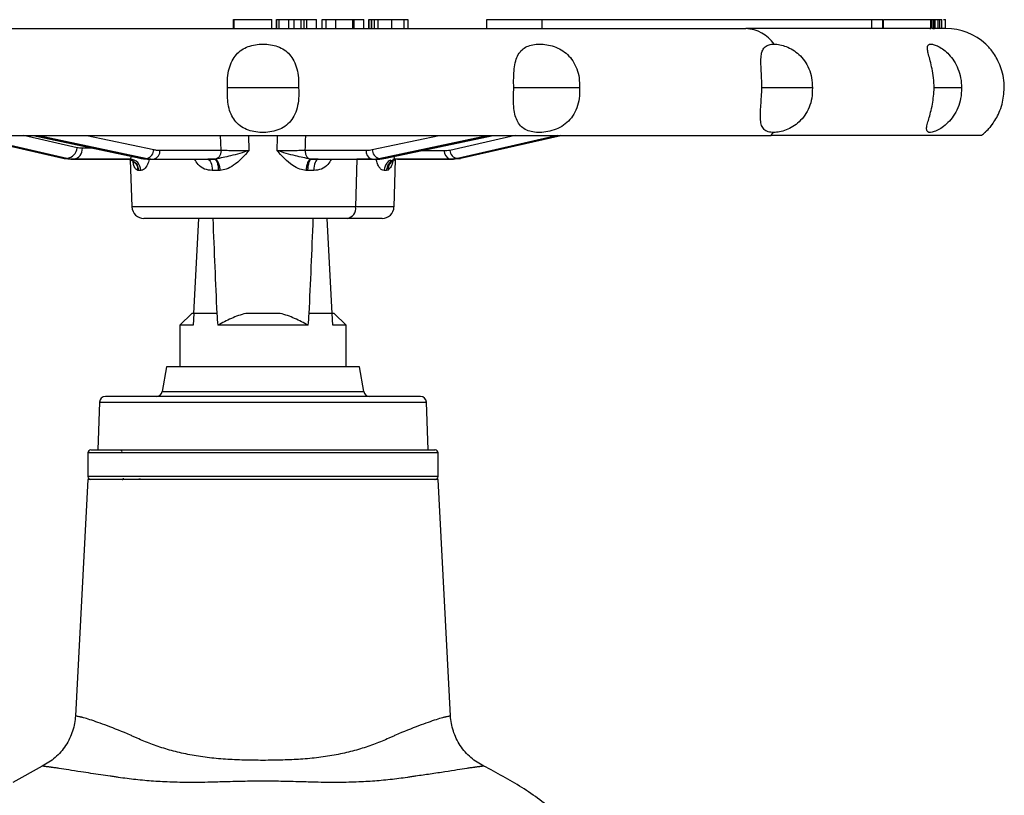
# Model space of a CAD drawing. Header units: millimetres. Extents: x 448 to 1828, y 150 to 1321.
# Tile 29 of 61: x 975 to 1141, y 872 to 1003. Entities that reach past the tile are written whole.
import ezdxf

# ---------------------------------------------------------------- set-up
doc = ezdxf.new("R2010")
doc.units = ezdxf.units.MM

msp = doc.modelspace()

# ---------------------------------------------------------------- linework, layer by layer
at = {"color": 7, "linetype": 'Continuous', "lineweight": 25}
for p, q in [((1010.9, 1001.26), (1010.9, 1002.76)), ((1010.9, 1002.76), (1011.02, 1002.76)), ((1011.02, 1001.26), (1011.02, 1002.76)), ((1011.02, 1002.76), (1017.35, 1002.76)), ((1017.35, 1001.26), (1017.35, 1002.76)), ((1018.14, 1002.76), (1018.14, 1001.26)), ((1018.15, 1001.26), (1018.15, 1002.76)), ((1018.15, 1002.76), (1018.62, 1002.76)), ((1018.62, 1001.26), (1018.62, 1002.76)), ((1018.62, 1002.76), (1020.25, 1002.76)), ((1020.25, 1001.26), (1020.25, 1002.76)), ((1021.16, 1001.26), (1021.16, 1002.76)), ((1022.29, 1001.26), (1022.29, 1002.76)), ((1022.83, 1001.26), (1022.83, 1002.76)), ((1022.83, 1002.76), (1023.26, 1002.76)), ((1023.26, 1001.26), (1023.26, 1002.76)), ((1023.26, 1002.76), (1024.88, 1002.76)), ((1024.88, 1001.26), (1024.88, 1002.76)), ((1025.85, 1001.26), (1025.85, 1002.76)), ((1025.85, 1002.76), (1026.54, 1002.76)), ((1026.54, 1001.26), (1026.54, 1002.76)), ((1026.54, 1002.76), (1028.17, 1002.76)), ((1028.17, 1001.26), (1028.17, 1002.76)), ((1028.17, 1002.76), (1030.99, 1002.76)), ((1030.99, 1001.26), (1030.99, 1002.76)), ((1030.99, 1002.76), (1031.26, 1002.76)), ((1031.26, 1001.26), (1031.26, 1002.76)), ((1031.26, 1002.76), (1032.88, 1002.76)), ((1032.88, 1001.26), (1032.88, 1002.76)), ((1033.72, 1002.76), (1033.72, 1001.26)), ((1033.73, 1001.26), (1033.73, 1002.76)), ((1034.18, 1001.26), (1034.18, 1002.76)), ((1034.22, 1001.26), (1034.22, 1002.76)), ((1034.64, 1001.26), (1034.64, 1002.76)), ((1035.29, 1001.26), (1035.29, 1002.76)), ((1037.57, 1001.26), (1037.57, 1002.76)), ((1039.69, 1001.26), (1039.69, 1002.76)), ((1040.33, 1001.26), (1040.33, 1002.76)), ((1053.59, 1001.26), (1053.59, 1002.76)), ((1053.59, 1002.76), (1062.89, 1002.76)), ((1062.89, 1001.26), (1062.89, 1002.76)), ((1062.89, 1002.76), (1118.41, 1002.76)), ((1118.41, 1001.26), (1118.41, 1002.76)), ((1118.41, 1002.76), (1120.29, 1002.76)), ((1120.29, 1001.26), (1120.29, 1002.76)), ((1120.42, 1001.26), (1120.42, 1002.76)), ((1120.42, 1002.76), (1128.39, 1002.76)), ((1128.39, 1001.26), (1128.39, 1002.76)), ((1128.39, 1002.76), (1128.54, 1002.76)), ((1128.54, 1001.26), (1128.54, 1002.76)), ((1128.54, 1002.76), (1128.81, 1002.76)), ((1128.81, 1001.26), (1128.81, 1002.76)), ((1128.81, 1002.76), (1128.96, 1002.76)), ((1128.96, 1001.26), (1128.96, 1002.76)), ((1128.96, 1002.76), (1129.07, 1002.76)), ((1129.07, 1001.26), (1129.07, 1002.76)), ((1129.07, 1002.76), (1129.58, 1002.76)), ((1129.51, 1002.76), (1129.73, 1002.76)), ((1129.58, 1001.26), (1129.58, 1002.76)), ((1129.76, 1002.76), (1129.91, 1002.76)), ((1129.91, 1001.26), (1129.91, 1002.76)), ((1129.91, 1002.76), (1130.22, 1002.76)), ((1130.22, 1001.26), (1130.22, 1002.76)), ((1130.84, 1001.26), (1130.84, 1002.76)), ((1130.86, 1001.26), (1130.86, 1002.76)), ((900.89, 1001.26), (1011, 1001.26)), ((1011, 1001.26), (1011.02, 1001.26)), ((1011.02, 1001.26), (1012.73, 1001.26)), ((1012.73, 1001.26), (1037.39, 1001.26)), ((1037.62, 1001.26), (1038, 1001.26)), ((1038.72, 1001.26), (1097.2, 1001.26)), ((1128.18, 1001.26), (1097.2, 1001.26)), ((1128.18, 1001.26), (1128.39, 1001.26)), ((1128.71, 1001.26), (1128.81, 1001.26)), ((1128.81, 1001.26), (1128.96, 1001.26)), ((1130.85, 1001.26), (1130.84, 1001.26)), ((1130.88, 1001.26), (1130.88, 1001.26)), ((1130.89, 1001.26), (1130.88, 1001.26)), ((1021.89, 991.26), (1009.89, 991.26)), ((1069.21, 991.26), (1058.12, 991.26)), ((1108.41, 991.26), (1099.89, 991.26)), ((1133.53, 991.26), (1128.93, 991.26)), ((894.89, 983.26), (1101.45, 983.26)), ((965.34, 983.26), (982.16, 979.43)), ((965.34, 983.26), (982.16, 979.43)), ((977.16, 983.26), (995.21, 979.42)), ((1036.56, 979.42), (1054.65, 983.26)), ((1049.43, 979.45), (1066.05, 983.26)), ((1136.89, 983.26), (1101.45, 983.26)), ((998.51, 980.76), (1008.83, 980.76)), ((1022.95, 980.76), (1033.26, 980.76)), ((982.39, 979.38), (982.86, 979.38)), ((983.54, 979.26), (993.03, 979.26)), ((983.63, 979.28), (984.24, 979.28)), ((993.36, 979.23), (993.51, 979.18)), ((993.51, 979.32), (993.46, 979.26)), ((993.49, 979.29), (993.84, 979.21)), ((993.53, 979.31), (993.54, 979.25)), ((993.54, 979.14), (993.82, 971.19)), ((995.52, 979.39), (996.46, 979.28)), ((995.56, 979.38), (996.35, 979.38)), ((997.15, 979.27), (997.68, 979.28)), ((997.49, 979.26), (1007.69, 979.26)), ((1007.69, 979.26), (1006.57, 979.26)), ((1007.89, 979.26), (1007.69, 979.26)), ((1007.69, 979.26), (1007.81, 979.19)), ((1007.89, 979.26), (1007.98, 979.2)), ((1023.88, 979.26), (1023.79, 979.2)), ((1024.08, 979.26), (1023.88, 979.26)), ((1024.08, 979.26), (1023.96, 979.19)), ((1024.08, 979.26), (1034.28, 979.26)), ((1025.2, 979.26), (1024.08, 979.26)), ((1031.69, 979.26), (1031.49, 971.19)), ((1034.09, 979.28), (1034.63, 979.27)), ((1034.11, 979.28), (1034.28, 979.26)), ((1035.1, 979.26), (1035.31, 979.28)), ((1035.42, 979.38), (1036.21, 979.38)), ((1037.74, 979.21), (1038.12, 979.27)), ((1038.11, 979.26), (1037.78, 979.18)), ((1037.93, 979.11), (1038.22, 979.23)), ((1037.95, 971.19), (1038.23, 979.21)), ((1038.11, 979.26), (1038.1, 979.28)), ((1038.55, 979.26), (1038.23, 979.19)), ((1038.55, 979.26), (1047.97, 979.26)), ((1047.34, 979.27), (1047.88, 979.28)), ((1047.5, 979.26), (1047.34, 979.27)), ((1048.65, 979.38), (1049.13, 979.38)), ((994.91, 977.33), (994.81, 977.34)), ((995.31, 977.33), (994.91, 977.33)), ((1008.37, 977.33), (1007.34, 977.33)), ((1008.65, 977.34), (1008.37, 977.33)), ((1023.4, 977.33), (1023.12, 977.34)), ((1024.43, 977.33), (1023.4, 977.33)), ((1036.68, 977.33), (1036.28, 977.33)), ((1036.95, 977.4), (1036.68, 977.33)), ((1030.08, 969.26), (995.82, 969.26)), ((1004.24, 953.26), (1005.08, 969.26)), ((1027.53, 953.26), (1026.69, 969.26)), ((1035.95, 969.26), (1030.08, 969.26)), ((1003.89, 953.26), (1001.89, 951.26)), ((1004.24, 953.26), (1003.89, 953.26)), ((1004.24, 953.26), (1004.14, 951.26)), ((1008.11, 953.26), (1004.24, 953.26)), ((1018.8, 953.26), (1012.97, 953.26)), ((1027.53, 953.26), (1023.66, 953.26)), ((1027.63, 951.26), (1027.53, 953.26)), ((1027.89, 953.26), (1027.53, 953.26)), ((1029.89, 951.26), (1027.89, 953.26)), ((1001.89, 951.26), (1001.89, 944.26)), ((1023.5, 951.26), (1008.27, 951.26)), ((1029.89, 944.26), (1029.89, 951.26)), ((999.64, 944.26), (998.9, 940.08)), ((1015.89, 944.26), (999.64, 944.26)), ((1032.14, 944.26), (1015.89, 944.26)), ((1032.87, 940.08), (1032.14, 944.26)), ((988.35, 938.29), (988.07, 930.26)), ((1043.7, 930.26), (1043.42, 938.29)), ((986.39, 929.76), (986.39, 925.76)), ((988.07, 930.26), (1040.7, 930.26)), ((992.14, 930), (991.89, 930.26)), ((1045.39, 925.76), (1045.39, 929.76)), ((989.79, 925.38), (989.79, 925.37)), ((992.39, 925.32), (992.39, 925.52)), ((986.39, 925.26), (984.3, 885.44)), ((1015.89, 925.26), (986.39, 925.26)), ((1045.39, 925.26), (1015.89, 925.26)), ((1037.12, 925.26), (1037.09, 925.27)), ((1047.47, 885.44), (1045.39, 925.26)), ((978.7, 876.98), (973.77, 874.22))]:
    msp.add_line(p, q, dxfattribs=at)
at = {"color": 8, "linetype": 'Continuous', "lineweight": 25}
for p, q in [((982.39, 979.38), (965.48, 983.26)), ((982.86, 979.38), (966.02, 983.26)), ((984.57, 981.18), (975.55, 983.26)), ((977.37, 983.26), (995.56, 979.38)), ((978.13, 983.26), (996.35, 979.38)), ((986.24, 983.26), (997.49, 980.86)), ((1008.83, 980.76), (1008.74, 983.26)), ((1013.55, 980.7), (1013.48, 983.26)), ((1034.28, 980.86), (1045.53, 983.26)), ((1035.42, 979.38), (1053.64, 983.26)), ((1036.21, 979.38), (1054.4, 983.26)), ((1058.33, 983.26), (1047.37, 980.73)), ((1065.47, 983.26), (1048.65, 979.38)), ((1066.01, 983.26), (1049.13, 979.38)), ((987.41, 981.08), (985.46, 981.08)), ((1046.42, 980.63), (1042.23, 980.63)), ((1034.28, 979.26), (1031.69, 979.26)), ((1031.49, 971.19), (993.82, 971.19)), ((1037.95, 971.19), (1031.49, 971.19)), ((998.9, 940.08), (1032.87, 940.08)), ((988.35, 938.29), (1039.79, 938.29)), ((1039.79, 938.29), (1043.42, 938.29)), ((1045.39, 929.76), (986.39, 929.76)), ((1045.39, 925.76), (986.39, 925.76))]:
    msp.add_line(p, q, dxfattribs=at)
at = {"color": 8, "linetype": 'Continuous', "lineweight": 25, "flags": 128}
for points in [[(1018.3, 983.26), (1018.29, 982.98), (1018.23, 980.7)], [(996.11, 979.27), (996.07, 979.28), (996, 979.31)]]:
    msp.add_lwpolyline(points, dxfattribs=at)
at = {"color": 7, "linetype": 'Continuous', "lineweight": 25, "flags": 128}
for points in [[(982.16, 979.43), (982.18, 979.42), (982.39, 979.38)], [(983.54, 979.26), (983.6, 979.26), (983.66, 979.26), (983.72, 979.26), (983.78, 979.26), (983.84, 979.26), (983.9, 979.26), (983.96, 979.26), (984.02, 979.26)], [(995.56, 979.38), (995.3, 979.4), (995.21, 979.42)], [(996.67, 979.26), (996.77, 979.26), (996.87, 979.26), (996.97, 979.26), (997.08, 979.26), (997.18, 979.26), (997.28, 979.26), (997.38, 979.26), (997.49, 979.26)], [(1006.57, 979.26), (1006.72, 979.22), (1006.86, 979.11), (1006.99, 978.93), (1007.11, 978.7), (1007.2, 978.4), (1007.27, 978.07), (1007.32, 977.71), (1007.34, 977.33)], [(1025.2, 979.26), (1025.05, 979.22), (1024.91, 979.11), (1024.78, 978.93), (1024.66, 978.7), (1024.57, 978.4), (1024.5, 978.07), (1024.45, 977.71), (1024.43, 977.33)], [(1034.28, 979.26), (1034.39, 979.26), (1034.49, 979.26), (1034.59, 979.26), (1034.69, 979.26), (1034.8, 979.26), (1034.9, 979.26), (1035, 979.26), (1035.1, 979.26)], [(1036.21, 979.38), (1036.47, 979.4), (1036.56, 979.42)], [(1047.5, 979.26), (1044.52, 979.26), (1041.72, 979.26), (1039.79, 979.26), (1038.11, 979.26)], [(1047.5, 979.26), (1047.56, 979.26), (1047.62, 979.26), (1047.68, 979.26), (1047.74, 979.26), (1047.8, 979.26), (1047.85, 979.26), (1047.91, 979.26), (1047.97, 979.26)], [(1049.43, 979.44), (1049.4, 979.43), (1049.13, 979.38)], [(995.21, 925.38), (994.7, 925.28), (994.65, 925.26)]]:
    msp.add_lwpolyline(points, dxfattribs=at)
at = {"color": 7, "linetype": 'Continuous', "lineweight": 25}
for centre, radius, start, end in [((1096.94, 995.13), 6.13, 34.9327, 87.5834), ((1130.89, 991.26), 10, 47.5816, 90), ((1095.43, 988.92), 8.26, 316.7175, 321.25), ((1130.89, 991.26), 10, 306.8699, 311.584), ((982.65, 981.3), 1.93, 276.4319, 356.5687), ((983.73, 980.97), 1.74, 279.6365, 3.7549), ((995.95, 980.87), 1.54, 285.0122, 359.8436), ((997.19, 980.56), 1.33, 282.8166, 8.6867), ((1035.82, 980.87), 1.54, 180.1564, 254.9878), ((1048.81, 980.82), 1.45, 183.4813, 263.4467), ((993.39, 977.34), 1.92, 359.7074, 87.7369), ((995.82, 971.26), 2, 182, 270), ((1029.74, 970.99), 1.76, 281.0281, 6.5465), ((1035.95, 971.26), 2, 270, 358), ((989.35, 938.26), 1, 90, 178), ((997.91, 940.26), 1, 270, 350), ((1033.86, 940.26), 1, 190, 270), ((1042.42, 938.26), 1, 2, 90), ((986.89, 929.76), 0.5, 90, 180), ((1044.89, 929.76), 0.5, 0, 90), ((986.89, 925.76), 0.5, 180, 270), ((1044.89, 925.76), 0.5, 270, 0)]:
    msp.add_arc(centre, radius, start, end, dxfattribs=at)
at = {"color": 8, "linetype": 'Continuous', "lineweight": 25}
for centre, radius, start, end in [((1034.67, 980.58), 1.42, 172.8398, 246.5999), ((1047.78, 980.56), 1.36, 177.3033, 251.0485)]:
    msp.add_arc(centre, radius, start, end, dxfattribs=at)
at = {"color": 7, "linetype": 'Continuous', "lineweight": 25}
for centre, major_axis, ratio, start_param, end_param in [((1015.89, 1103.03), (0, 217.25), 0.049416, 2.234145, 2.331465), ((1015.89, 1103.03), (0, 217.25), 0.049416, 3.95172, 4.04904), ((1015.89, 1175.39), (0, 267.14), 0.052408, 2.552662, 2.56628), ((1015.89, 1175.39), (0, 267.14), 0.052408, 3.716905, 3.730523)]:
    msp.add_ellipse(centre, major_axis=major_axis, ratio=ratio, start_param=start_param, end_param=end_param, dxfattribs=at)
for points, knots in [([(1020.25, 1002.76), (1020.37, 1002.76), (1020.65, 1002.76), (1020.98, 1002.76), (1021.16, 1002.76)], [0, 0, 0, 0, 0.47211, 1, 1, 1, 1]), ([(1021.16, 1002.76), (1021.4, 1002.76), (1021.8, 1002.76), (1022.15, 1002.76), (1022.29, 1002.76)], [0, 0, 0, 0, 0.587682, 1, 1, 1, 1]), ([(1022.29, 1002.76), (1022.37, 1002.76), (1022.54, 1002.76), (1022.74, 1002.76), (1022.79, 1002.76), (1022.83, 1002.76)], [0, 0, 0, 0, 0.216899, 0.474294, 1, 1, 1, 1]), ([(1033.73, 1002.76), (1033.76, 1002.76), (1033.82, 1002.76), (1034.08, 1002.76), (1034.18, 1002.76)], [0, 0, 0, 0, 0.594124, 1, 1, 1, 1]), ([(1034.22, 1002.76), (1034.27, 1002.76), (1034.35, 1002.76), (1034.56, 1002.76), (1034.64, 1002.76)], [0, 0, 0, 0, 0.619817, 1, 1, 1, 1]), ([(1034.64, 1002.76), (1034.74, 1002.76), (1034.93, 1002.76), (1035.18, 1002.76), (1035.29, 1002.76)], [0, 0, 0, 0, 0.5682414, 1, 1, 1, 1]), ([(1035.29, 1002.76), (1035.66, 1002.76), (1036.38, 1002.76), (1037.18, 1002.76), (1037.57, 1002.76)], [0, 0, 0, 0, 0.513658, 1, 1, 1, 1]), ([(1037.57, 1002.76), (1038.04, 1002.76), (1038.83, 1002.76), (1039.44, 1002.76), (1039.69, 1002.76)], [0, 0, 0, 0, 0.59667, 1, 1, 1, 1]), ([(1039.69, 1002.76), (1039.81, 1002.76), (1040.05, 1002.76), (1040.29, 1002.76), (1040.3, 1002.76), (1040.3, 1002.76)], [0, 0, 0, 0, 0.320363, 0.630141, 1, 1, 1, 1]), ([(1130.48, 1002.76), (1130.49, 1002.76), (1130.78, 1002.76), (1130.81, 1002.76), (1130.84, 1002.76)], [0, 0, 0, 0, 0.030569, 1, 1, 1, 1]), ([(1035.29, 1001.26), (1035.63, 1001.26), (1036.3, 1001.26), (1037.04, 1001.26), (1037.39, 1001.26)], [0, 0, 0, 0, 0.517866, 1, 1, 1, 1]), ([(1037.39, 1001.26), (1037.43, 1001.26), (1037.49, 1001.26), (1037.55, 1001.26), (1037.57, 1001.26)], [0, 0, 0, 0, 0.556441, 1, 1, 1, 1]), ([(1037.57, 1001.26), (1037.8, 1001.26), (1038.19, 1001.26), (1038.56, 1001.26), (1038.72, 1001.26)], [0, 0, 0, 0, 0.582719, 1, 1, 1, 1]), ([(1038.72, 1001.26), (1038.92, 1001.26), (1039.28, 1001.26), (1039.57, 1001.26), (1039.69, 1001.26)], [0, 0, 0, 0, 0.5723676, 1, 1, 1, 1]), ([(1130.85, 1001.26), (1130.86, 1001.26), (1130.87, 1001.26), (1130.8, 1001.26), (1130.62, 1001.26), (1130.37, 1001.26), (1130.04, 1001.26), (1129.61, 1001.26), (1129.13, 1001.26), (1128.73, 1001.26), (1128.53, 1001.26)], [0, 0, 0, 0, 0.076827, 0.208635, 0.340609, 0.472562, 0.604525, 0.736487, 0.868233, 1, 1, 1, 1]), ([(1130.84, 1001.26), (1130.77, 1001.26), (1130.69, 1001.26), (1130.27, 1001.26), (1130.22, 1001.26)], [0, 0, 0, 0, 0.89634, 1, 1, 1, 1]), ([(1009.89, 991.26), (1009.88, 991.82), (1009.87, 992.93), (1010.15, 994.48), (1010.63, 995.82), (1011.35, 996.89), (1012.27, 997.7), (1013.37, 998.25), (1014.59, 998.57), (1015.88, 998.67), (1017.16, 998.58), (1018.39, 998.26), (1019.5, 997.71), (1020.43, 996.89), (1021.15, 995.8), (1021.63, 994.47), (1021.9, 992.92), (1021.89, 991.82), (1021.89, 991.26)], [0, 0, 0, 0, 0.074207, 0.144401, 0.210903, 0.272419, 0.330581, 0.387672, 0.443438, 0.499601, 0.555743, 0.611425, 0.669269, 0.728061, 0.789831, 0.856626, 0.926141, 1, 1, 1, 1]), ([(1058.12, 991.26), (1058.11, 991.82), (1058.08, 992.93), (1058.18, 994.48), (1058.42, 995.82), (1058.84, 996.89), (1059.47, 997.7), (1060.3, 998.25), (1061.3, 998.57), (1062.45, 998.67), (1063.68, 998.58), (1064.93, 998.26), (1066.14, 997.71), (1067.23, 996.89), (1068.13, 995.8), (1068.79, 994.47), (1069.19, 992.92), (1069.2, 991.82), (1069.21, 991.26)], [0, 0, 0, 0, 0.074207, 0.144401, 0.210903, 0.272419, 0.330581, 0.387672, 0.443438, 0.499601, 0.555743, 0.611425, 0.669269, 0.728061, 0.789831, 0.856626, 0.926141, 1, 1, 1, 1]), ([(1099.93, 991.26), (1099.91, 991.8), (1099.87, 992.91), (1099.77, 994.47), (1099.73, 995.83), (1099.8, 996.89), (1100.02, 997.68), (1100.45, 998.24), (1101.09, 998.58), (1101.68, 998.62), (1101.97, 998.64)], [0, 0, 0, 0, 0.142052, 0.289812, 0.422971, 0.545902, 0.657467, 0.769868, 0.885831, 1, 1, 1, 1]), ([(1101.97, 998.64), (1102.29, 998.62), (1102.93, 998.58), (1104.02, 998.25), (1105.13, 997.71), (1106.2, 996.9), (1107.15, 995.83), (1107.88, 994.49), (1108.36, 992.94), (1108.4, 991.83), (1108.41, 991.26)], [0, 0, 0, 0, 0.112768, 0.224336, 0.337734, 0.453966, 0.576979, 0.70999, 0.850817, 1, 1, 1, 1]), ([(1128.94, 991.26), (1128.91, 991.82), (1128.86, 992.93), (1128.6, 994.48), (1128.27, 995.82), (1127.97, 996.89), (1127.78, 997.7), (1127.76, 998.25), (1127.93, 998.57), (1128.33, 998.67), (1128.91, 998.58), (1129.67, 998.26), (1130.54, 997.71), (1131.45, 996.89), (1132.3, 995.8), (1132.99, 994.47), (1133.46, 992.92), (1133.51, 991.82), (1133.53, 991.26)], [0, 0, 0, 0, 0.074207, 0.144401, 0.210903, 0.272419, 0.330581, 0.387672, 0.443438, 0.499601, 0.555743, 0.611425, 0.669269, 0.728061, 0.789831, 0.856626, 0.926141, 1, 1, 1, 1]), ([(1140.74, 991.26), (1140.71, 991.82), (1140.66, 992.93), (1140.26, 994.48), (1139.71, 995.82), (1139.09, 996.89), (1138.5, 997.7), (1138.01, 998.26), (1137.71, 998.56), (1137.59, 998.67), (1137.63, 998.64), (1137.63, 998.64)], [0, 0, 0, 0, 0.148398, 0.288769, 0.421761, 0.544779, 0.661089, 0.775259, 0.886778, 0.999092, 1, 1, 1, 1]), ([(1021.89, 991.26), (1021.9, 990.66), (1021.93, 989.51), (1021.67, 987.89), (1021.16, 986.49), (1020.38, 985.37), (1019.35, 984.55), (1018.09, 984.02), (1016.72, 983.75), (1015.34, 983.73), (1014.02, 983.93), (1012.8, 984.36), (1011.73, 985.05), (1010.92, 985.99), (1010.33, 987.16), (1009.87, 988.89), (1009.88, 990.33), (1009.89, 991.26)], [0, 0, 0, 0, 0.076207, 0.148002, 0.216833, 0.280481, 0.342834, 0.404246, 0.465406, 0.523555, 0.580737, 0.638442, 0.696976, 0.757832, 0.816943, 0.88107, 1, 1, 1, 1]), ([(1069.21, 991.26), (1069.21, 990.66), (1069.22, 989.51), (1068.8, 987.89), (1068.11, 986.49), (1067.12, 985.37), (1065.92, 984.55), (1064.57, 984.02), (1063.2, 983.75), (1061.91, 983.73), (1060.77, 983.93), (1059.8, 984.36), (1059.04, 985.05), (1058.53, 985.99), (1058.22, 987.16), (1058.04, 988.89), (1058.09, 990.33), (1058.12, 991.26)], [0, 0, 0, 0, 0.076207, 0.148002, 0.216833, 0.280481, 0.342834, 0.404246, 0.465406, 0.523555, 0.580737, 0.638442, 0.696976, 0.757832, 0.816943, 0.88107, 1, 1, 1, 1]), ([(1101.87, 983.75), (1101.55, 983.77), (1100.91, 983.82), (1100.24, 984.22), (1099.83, 984.88), (1099.66, 985.82), (1099.65, 987), (1099.78, 988.78), (1099.87, 990.27), (1099.93, 991.26)], [0, 0, 0, 0, 0.123621, 0.24739, 0.370935, 0.495095, 0.621, 0.747683, 1, 1, 1, 1]), ([(1108.41, 991.26), (1108.4, 990.68), (1108.39, 989.57), (1107.92, 988), (1107.19, 986.64), (1106.23, 985.53), (1105.13, 984.71), (1103.99, 984.15), (1102.86, 983.81), (1102.21, 983.77), (1101.87, 983.75)], [0, 0, 0, 0, 0.147391, 0.286326, 0.418372, 0.542326, 0.659716, 0.773319, 0.885404, 1, 1, 1, 1]), ([(1133.53, 991.26), (1133.51, 990.66), (1133.47, 989.51), (1132.96, 987.89), (1132.21, 986.49), (1131.27, 985.37), (1130.28, 984.55), (1129.34, 984.02), (1128.56, 983.75), (1128.01, 983.73), (1127.7, 983.93), (1127.62, 984.36), (1127.74, 985.05), (1128.02, 985.99), (1128.35, 987.16), (1128.76, 988.89), (1128.87, 990.33), (1128.94, 991.26)], [0, 0, 0, 0, 0.076207, 0.148002, 0.216833, 0.280481, 0.342834, 0.404246, 0.465406, 0.523555, 0.580737, 0.638442, 0.696976, 0.757832, 0.816943, 0.88107, 1, 1, 1, 1]), ([(1138.78, 985.23), (1138.61, 985.01), (1138.23, 984.49), (1137.77, 984.02), (1137.5, 983.75), (1137.47, 983.73), (1137.68, 983.93), (1138.1, 984.36), (1138.68, 985.05), (1139.32, 985.99), (1139.91, 987.16), (1140.55, 988.89), (1140.67, 990.33), (1140.74, 991.26)], [0, 0, 0, 0, 0.06929, 0.156264, 0.242883, 0.325237, 0.40622, 0.487945, 0.570843, 0.657031, 0.740747, 0.831566, 1, 1, 1, 1]), ([(985.46, 981.08), (985.29, 981.09), (984.99, 981.1), (984.7, 981.16), (984.57, 981.18)], [0, 0, 0, 0, 0.560492, 1, 1, 1, 1]), ([(997.49, 980.86), (997.68, 980.83), (998.02, 980.77), (998.36, 980.76), (998.51, 980.76)], [0, 0, 0, 0, 0.560694, 1, 1, 1, 1]), ([(1013.55, 980.7), (1012.51, 980.38), (1010.63, 979.8), (1008.74, 979.43), (1007.89, 979.26)], [0, 0, 0, 0, 0.550746, 1, 1, 1, 1]), ([(1013.55, 980.7), (1012.72, 979.8), (1011.58, 978.55), (1009.79, 977.54), (1009, 977.4), (1008.65, 977.34)], [0, 0, 0, 0, 0.590778, 0.819727, 1, 1, 1, 1]), ([(1008.83, 980.76), (1009.16, 980.75), (1009.82, 980.74), (1011, 980.73), (1012.26, 980.71), (1013.12, 980.71), (1013.55, 980.7)], [0, 0, 0, 0, 0.2500365, 0.5000767, 0.7500786, 1, 1, 1, 1]), ([(1018.23, 980.7), (1018.65, 980.71), (1019.51, 980.71), (1020.77, 980.73), (1021.95, 980.74), (1022.61, 980.75), (1022.95, 980.76)], [0, 0, 0, 0, 0.249939, 0.499945, 0.74995, 1, 1, 1, 1]), ([(1023.12, 977.34), (1022.78, 977.4), (1022, 977.53), (1020.21, 978.53), (1019.06, 979.79), (1018.23, 980.7)], [0, 0, 0, 0, 0.178405, 0.401022, 1, 1, 1, 1]), ([(1023.88, 979.26), (1023.03, 979.43), (1021.14, 979.8), (1019.26, 980.38), (1018.23, 980.7)], [0, 0, 0, 0, 0.449246, 1, 1, 1, 1]), ([(1033.26, 980.76), (1033.45, 980.76), (1033.8, 980.77), (1034.13, 980.83), (1034.28, 980.86)], [0, 0, 0, 0, 0.559153, 1, 1, 1, 1]), ([(1047.37, 980.73), (1047.19, 980.7), (1046.88, 980.64), (1046.56, 980.63), (1046.42, 980.63)], [0, 0, 0, 0, 0.560033, 1, 1, 1, 1]), ([(983.54, 979.26), (983.32, 979.26), (982.94, 979.27), (982.56, 979.35), (982.39, 979.38)], [0, 0, 0, 0, 0.559066, 1, 1, 1, 1]), ([(984.02, 979.26), (983.8, 979.26), (983.41, 979.27), (983.03, 979.35), (982.86, 979.38)], [0, 0, 0, 0, 0.5605139, 1, 1, 1, 1]), ([(993.46, 979.26), (992.76, 979.26), (991.23, 979.26), (988.93, 979.26), (986.48, 979.26), (984.87, 979.26), (984.02, 979.26)], [0, 0, 0, 0, 0.2219885, 0.4871276, 0.7299973, 1, 1, 1, 1]), ([(996.26, 979.26), (996.05, 979.26), (995.68, 979.27), (995.3, 979.35), (995.13, 979.38)], [0, 0, 0, 0, 0.5598328, 1, 1, 1, 1]), ([(995.56, 979.38), (995.76, 979.34), (996.13, 979.27), (996.51, 979.26), (996.67, 979.26)], [0, 0, 0, 0, 0.559465, 1, 1, 1, 1]), ([(996.35, 979.38), (996.56, 979.34), (996.94, 979.27), (997.32, 979.26), (997.49, 979.26)], [0, 0, 0, 0, 0.560766, 1, 1, 1, 1]), ([(1034.28, 979.26), (1034.5, 979.26), (1034.88, 979.27), (1035.26, 979.35), (1035.42, 979.38)], [0, 0, 0, 0, 0.5590664, 1, 1, 1, 1]), ([(1036.28, 977.33), (1036.15, 977.35), (1035.89, 977.4), (1035.5, 977.81), (1035.16, 978.42), (1035, 978.98), (1034.93, 979.26)], [0, 0, 0, 0, 0.249676, 0.495746, 0.744575, 1, 1, 1, 1]), ([(1035.1, 979.26), (1035.31, 979.26), (1035.68, 979.27), (1036.05, 979.35), (1036.21, 979.38)], [0, 0, 0, 0, 0.5605093, 1, 1, 1, 1]), ([(1048.65, 979.38), (1048.43, 979.34), (1048.06, 979.27), (1047.67, 979.26), (1047.5, 979.26)], [0, 0, 0, 0, 0.5601097, 1, 1, 1, 1]), ([(1049.13, 979.38), (1048.91, 979.34), (1048.53, 979.27), (1048.14, 979.26), (1047.97, 979.26)], [0, 0, 0, 0, 0.560605, 1, 1, 1, 1]), ([(1012.97, 953.26), (1012.14, 953.04), (1011.34, 952.75), (1009.77, 952.07), (1009.01, 951.68), (1008.27, 951.26)], [0, 0, 0, 0, 0.5, 0.5, 1, 1, 1, 1]), ([(1023.5, 951.26), (1022.76, 951.68), (1022, 952.07), (1020.43, 952.75), (1019.63, 953.04), (1018.8, 953.26)], [0, 0, 0, 0, 0.5, 0.5, 1, 1, 1, 1]), ([(1004.14, 951.26), (1003.49, 951.26), (1002.47, 951.26), (1001.93, 951.26), (1001.93, 951.26), (1001.93, 951.26)], [0, 0, 0, 0, 0.516025, 0.805397, 1, 1, 1, 1]), ([(1029.89, 951.26), (1029.89, 951.26), (1029.69, 951.26), (1029.12, 951.26), (1028.88, 951.26), (1028.32, 951.26), (1028, 951.26), (1027.63, 951.26)], [0, 0, 0, 0, 0.5, 0.5, 0.75, 0.75, 1, 1, 1, 1]), ([(1038.86, 939.26), (1038.29, 939.26), (1037.13, 939.26), (1034.94, 939.26), (1032.6, 939.26), (1030.21, 939.26), (1027.07, 939.26), (1023.66, 939.26), (1020.08, 939.26), (1017.38, 939.26), (1014.67, 939.26), (1011.19, 939.26), (1007.06, 939.26), (1003.03, 939.26), (999.85, 939.26), (997.32, 939.26), (995.2, 939.26), (993.5, 939.26), (991.71, 939.26), (990.39, 939.26), (989.65, 939.26), (989.37, 939.26), (989.38, 939.26), (989.38, 939.26)], [0, 0, 0, 0, 0.046591, 0.094627, 0.144017, 0.182622, 0.221235, 0.29999, 0.339417, 0.378851, 0.417457, 0.456069, 0.53011, 0.599967, 0.646556, 0.694594, 0.743983, 0.782589, 0.821201, 0.899957, 0.939384, 0.978818, 1, 1, 1, 1]), ([(1042.39, 939.26), (1042.39, 939.26), (1042.42, 939.26), (1042.08, 939.26), (1041.12, 939.26), (1039.6, 939.26), (1038.86, 939.26)], [0, 0, 0, 0, 0.087145, 0.280274, 0.650601, 1, 1, 1, 1]), ([(986.92, 930.26), (986.92, 930.26), (986.9, 930.26), (987.53, 930.26), (988.74, 930.26), (989.95, 930.26), (991.42, 930.26), (993.28, 930.26), (995.59, 930.26), (998.36, 930.26), (1001.35, 930.26), (1004.55, 930.26), (1008, 930.26), (1011.37, 930.26), (1014.56, 930.26), (1018.51, 930.26), (1022.46, 930.26), (1026.25, 930.26), (1028.98, 930.26), (1031.54, 930.26), (1034.15, 930.26), (1036.71, 930.26), (1039.1, 930.26), (1040.37, 930.26), (1041, 930.26)], [0, 0, 0, 0, 0.021179, 0.099926, 0.139348, 0.178777, 0.217378, 0.255986, 0.305363, 0.353395, 0.399986, 0.44657, 0.494601, 0.543985, 0.582586, 0.621194, 0.69994, 0.739362, 0.778792, 0.817393, 0.856, 0.905378, 0.953411, 1, 1, 1, 1]), ([(1041, 930.26), (1041.55, 930.26), (1042.68, 930.26), (1043.87, 930.26), (1044.58, 930.26), (1044.88, 930.26), (1044.86, 930.26), (1044.85, 930.26)], [0, 0, 0, 0, 0.232894, 0.473011, 0.719894, 0.912871, 1, 1, 1, 1]), ([(1041, 925.26), (1040.37, 925.26), (1039.1, 925.26), (1036.71, 925.26), (1034.15, 925.26), (1031.54, 925.26), (1028.11, 925.26), (1024.38, 925.26), (1020.47, 925.26), (1017.52, 925.26), (1014.56, 925.26), (1011.37, 925.26), (1008, 925.26), (1004.55, 925.26), (1001.35, 925.26), (998.36, 925.26), (995.59, 925.26), (993.28, 925.26), (991.42, 925.26), (989.46, 925.26), (988.03, 925.26), (987.21, 925.26), (986.9, 925.26), (986.92, 925.26), (986.92, 925.26)], [0, 0, 0, 0, 0.0465856, 0.0946159, 0.1439996, 0.1826005, 0.2212083, 0.2999545, 0.3393767, 0.3788061, 0.417407, 0.4560149, 0.5053924, 0.5534242, 0.6000145, 0.6465985, 0.6946304, 0.744014, 0.782615, 0.8212228, 0.8999689, 0.9393912, 0.9788206, 1, 1, 1, 1]), ([(992.18, 925.26), (992.18, 925.26), (992.28, 925.27), (992.38, 925.29), (992.37, 925.32), (992.36, 925.32)], [0, 0, 0, 0, 0.0004237, 0.6466959, 1, 1, 1, 1]), ([(1044.85, 925.26), (1044.86, 925.26), (1044.88, 925.26), (1044.58, 925.26), (1043.87, 925.26), (1042.68, 925.26), (1041.55, 925.26), (1041, 925.26)], [0, 0, 0, 0, 0.087095, 0.280106, 0.526958, 0.76709, 1, 1, 1, 1]), ([(984.3, 885.44), (984.25, 884.6), (984.1, 883.73), (983.55, 882.03), (983.15, 881.2), (982.15, 879.69), (981.54, 879), (980.2, 877.83), (979.46, 877.35), (978.7, 876.98)], [0, 0, 0, 0, 0.25, 0.25, 0.5, 0.5, 0.75, 0.75, 1, 1, 1, 1]), ([(1047.47, 885.44), (1047.47, 885.44), (1047.47, 885.44), (1047.46, 885.44), (1047.44, 885.43), (1047.41, 885.42), (1047.37, 885.41), (1047.29, 885.39), (1047.14, 885.35), (1046.92, 885.3), (1046.7, 885.25), (1046.52, 885.21), (1046.33, 885.17), (1045.89, 885.06), (1044.73, 884.7), (1042.25, 883.82), (1039.45, 882.72), (1037.63, 881.92), (1036.89, 881.58), (1035.58, 881.02), (1033.58, 880.26), (1031, 879.47), (1028.23, 878.84), (1025.29, 878.38), (1022.29, 878.11), (1019.14, 877.97), (1017.01, 877.94), (1014.82, 877.94), (1012.69, 877.97), (1009.54, 878.1), (1006.48, 878.38), (1003.55, 878.84), (1000.78, 879.47), (998.19, 880.26), (996.19, 881.02), (994.88, 881.58), (994.14, 881.92), (992.33, 882.72), (989.52, 883.82), (987.04, 884.7), (985.89, 885.06), (985.45, 885.17), (985.25, 885.21), (985.07, 885.25), (984.85, 885.3), (984.63, 885.35), (984.46, 885.4), (984.36, 885.42), (984.31, 885.44), (984.3, 885.44), (984.3, 885.44)], [0, 0, 0, 0, 0.004959, 0.009995, 0.015107, 0.020296, 0.025561, 0.030904, 0.045709, 0.061678, 0.07021, 0.077067, 0.084848, 0.092768, 0.124114, 0.186851, 0.250282, 0.258314, 0.266244, 0.281767, 0.312756, 0.343714, 0.374692, 0.405765, 0.437005, 0.466788, 0.5, 0.500001, 0.531563, 0.562997, 0.594237, 0.62531, 0.656288, 0.687246, 0.718235, 0.733758, 0.741688, 0.749719, 0.813151, 0.875888, 0.907233, 0.915136, 0.922935, 0.929756, 0.938323, 0.954294, 0.969097, 0.979705, 0.990005, 1, 1, 1, 1]), ([(1053.07, 876.98), (1052.31, 877.35), (1051.57, 877.83), (1050.23, 879), (1049.62, 879.69), (1048.62, 881.2), (1048.22, 882.03), (1047.67, 883.73), (1047.52, 884.6), (1047.47, 885.44)], [0, 0, 0, 0, 0.25, 0.25, 0.5, 0.5, 0.75, 0.75, 1, 1, 1, 1]), ([(1053.07, 876.98), (1053.07, 876.98), (1053.07, 876.98), (1053.06, 876.97), (1053.03, 876.97), (1053, 876.96), (1052.95, 876.96), (1052.9, 876.95), (1052.84, 876.94), (1052.76, 876.93), (1052.68, 876.91), (1052.58, 876.9), (1052.48, 876.89), (1052.35, 876.87), (1052.18, 876.84), (1051.96, 876.82), (1051.73, 876.79), (1051.38, 876.74), (1050.91, 876.68), (1050, 876.54), (1048.62, 876.32), (1046.56, 876), (1044.2, 875.65), (1042.23, 875.36), (1040.92, 875.18), (1039.98, 875.03), (1038.31, 874.8), (1035.87, 874.53), (1032.76, 874.31), (1030.17, 874.23), (1027.93, 874.21), (1026.17, 874.22), (1024.39, 874.26), (1022.65, 874.31), (1021.03, 874.35), (1018.74, 874.41), (1015.89, 874.45), (1013.03, 874.41), (1010.74, 874.35), (1009.12, 874.31), (1007.39, 874.26), (1005.6, 874.22), (1003.84, 874.21), (1001.6, 874.23), (999.01, 874.31), (995.9, 874.53), (993.46, 874.8), (991.79, 875.03), (990.85, 875.18), (989.84, 875.32), (988.5, 875.52), (986.83, 875.76), (984.98, 876.04), (983.15, 876.32), (981.77, 876.54), (980.86, 876.68), (980.39, 876.74), (980.05, 876.79), (979.81, 876.82), (979.59, 876.84), (979.38, 876.87), (979.18, 876.9), (979, 876.93), (978.87, 876.95), (978.77, 876.96), (978.71, 876.97), (978.7, 876.98), (978.7, 876.98)], [0, 0, 0, 0, 0.0051609, 0.0103303, 0.0155083, 0.0206951, 0.0258907, 0.0310953, 0.0363089, 0.0415315, 0.0467633, 0.0520042, 0.0572542, 0.0625133, 0.0705836, 0.0781409, 0.0878314, 0.093769, 0.1090886, 0.1250211, 0.1554176, 0.1874983, 0.2211295, 0.2499746, 0.2577886, 0.2656025, 0.2812296, 0.3124772, 0.3423825, 0.3749719, 0.38788, 0.4062269, 0.42445, 0.437483, 0.4540429, 0.4687404, 0.4999911, 0.5312416, 0.54591, 0.5624987, 0.5755387, 0.5937549, 0.612097, 0.62501, 0.6576, 0.6875048, 0.7187524, 0.7343795, 0.7421936, 0.7500074, 0.7687133, 0.7895452, 0.8125044, 0.8445905, 0.8749815, 0.8909159, 0.9062335, 0.9118549, 0.9218593, 0.9294695, 0.9374893, 0.9479967, 0.9584681, 0.9689036, 0.9793036, 0.9896688, 1, 1, 1, 1]), ([(1080.82, 849.79), (1080.31, 850.82), (1078.75, 853.94), (1075.4, 858.74), (1070.81, 864.2), (1065.49, 869.13), (1059.57, 873.53), (1055.24, 875.83), (1053.07, 876.98)], [0, 0, 0, 0, 0.0873, 0.264775, 0.44225, 0.628167, 0.814085, 1, 1, 1, 1])]:
    msp.add_open_spline(points, degree=3, knots=knots, dxfattribs=at)
at = {"color": 8, "linetype": 'Continuous', "lineweight": 25}
for points, knots in [([(1023.03, 983.26), (1023.03, 983.2), (1023, 982.36), (1022.97, 981.53), (1022.95, 980.76)], [0, 0, 0, 0, 0.069944, 1, 1, 1, 1]), ([(993.4, 979.18), (993.5, 979.16), (993.84, 979.1), (994.32, 978.71), (994.73, 978.08), (994.79, 977.58), (994.81, 977.34)], [0, 0, 0, 0, 0.125529, 0.422734, 0.721182, 1, 1, 1, 1]), ([(993.71, 979.74), (993.66, 979.6), (993.58, 979.37), (993.53, 979.33), (993.51, 979.32)], [0, 0, 0, 0, 0.628635, 1, 1, 1, 1]), ([(994.81, 977.34), (994.7, 977.4), (994.44, 977.54), (994.14, 978.07), (994.04, 978.64), (994, 978.89)], [0, 0, 0, 0, 0.313867, 0.705517, 1, 1, 1, 1]), ([(996.72, 979.21), (996.63, 978.9), (996.42, 978.2), (995.88, 977.48), (995.5, 977.38), (995.31, 977.33)], [0, 0, 0, 0, 0.273021, 0.634077, 1, 1, 1, 1]), ([(1007.34, 977.33), (1006.9, 977.38), (1006.02, 977.48), (1004.96, 978.21), (1004.55, 978.94), (1004.37, 979.26)], [0, 0, 0, 0, 0.360085, 0.715588, 1, 1, 1, 1]), ([(1007.81, 979.19), (1007.86, 979.17), (1007.99, 979.12), (1008.17, 978.72), (1008.33, 978.09), (1008.36, 977.58), (1008.37, 977.33)], [0, 0, 0, 0, 0.152873, 0.435249, 0.717624, 1, 1, 1, 1]), ([(1007.98, 979.2), (1008.03, 979.18), (1008.16, 979.11), (1008.37, 978.7), (1008.56, 978.07), (1008.62, 977.58), (1008.65, 977.34)], [0, 0, 0, 0, 0.163964, 0.449231, 0.734497, 1, 1, 1, 1]), ([(1023.79, 979.2), (1023.74, 979.18), (1023.61, 979.11), (1023.4, 978.71), (1023.21, 978.08), (1023.15, 977.58), (1023.12, 977.34)], [0, 0, 0, 0, 0.162407, 0.447079, 0.73294, 1, 1, 1, 1]), ([(1023.96, 979.19), (1023.91, 979.17), (1023.78, 979.12), (1023.6, 978.72), (1023.44, 978.09), (1023.41, 977.58), (1023.4, 977.33)], [0, 0, 0, 0, 0.152875, 0.43525, 0.717625, 1, 1, 1, 1]), ([(1027.41, 979.26), (1027.22, 978.94), (1026.81, 978.21), (1025.75, 977.48), (1024.87, 977.38), (1024.43, 977.33)], [0, 0, 0, 0, 0.284324, 0.639779, 1, 1, 1, 1]), ([(1037.43, 979.11), (1037.43, 979.11), (1037.2, 979.06), (1036.82, 978.71), (1036.39, 978.1), (1036.32, 977.58), (1036.28, 977.33)], [0, 0, 0, 0, 0.002896, 0.335264, 0.667632, 1, 1, 1, 1]), ([(1037.95, 979.13), (1037.91, 979.13), (1037.65, 979.08), (1037.23, 978.71), (1036.79, 978.09), (1036.72, 977.58), (1036.68, 977.33)], [0, 0, 0, 0, 0.044651, 0.363101, 0.68155, 1, 1, 1, 1]), ([(1037.93, 979.11), (1037.74, 978.98), (1037.35, 978.72), (1037, 978.1), (1036.97, 977.62), (1036.95, 977.4)], [0, 0, 0, 0, 0.336663, 0.679452, 1, 1, 1, 1]), ([(1037.78, 979.09), (1037.76, 978.95), (1037.67, 978.43), (1037.39, 977.8), (1037.09, 977.52), (1036.95, 977.4)], [0, 0, 0, 0, 0.164794, 0.607595, 1, 1, 1, 1]), ([(1038.1, 979.28), (1038.09, 979.29), (1038.08, 979.31), (1038.03, 979.44), (1037.99, 979.63), (1037.97, 979.72)], [0, 0, 0, 0, 0.224221, 0.632616, 1, 1, 1, 1])]:
    msp.add_open_spline(points, degree=3, knots=knots, dxfattribs=at)
at = {"color": 7, "linetype": 'Continuous', "lineweight": 25}
for points in [[(1008.83, 980.76), (1008.81, 980.57), (1008.78, 980.2), (1008.57, 979.72), (1008.26, 979.37), (1008.01, 979.3), (1007.89, 979.26)], [(1022.95, 980.76), (1022.96, 980.57), (1022.99, 980.2), (1023.2, 979.72), (1023.51, 979.37), (1023.76, 979.3), (1023.88, 979.26)], [(993.03, 979.26), (993.27, 979.23), (993.75, 979.17), (994.37, 978.73), (994.8, 978.09), (994.87, 977.58), (994.91, 977.33)]]:
    msp.add_open_spline(points, degree=3, dxfattribs=at)

doc.saveas('drawing.dxf')
